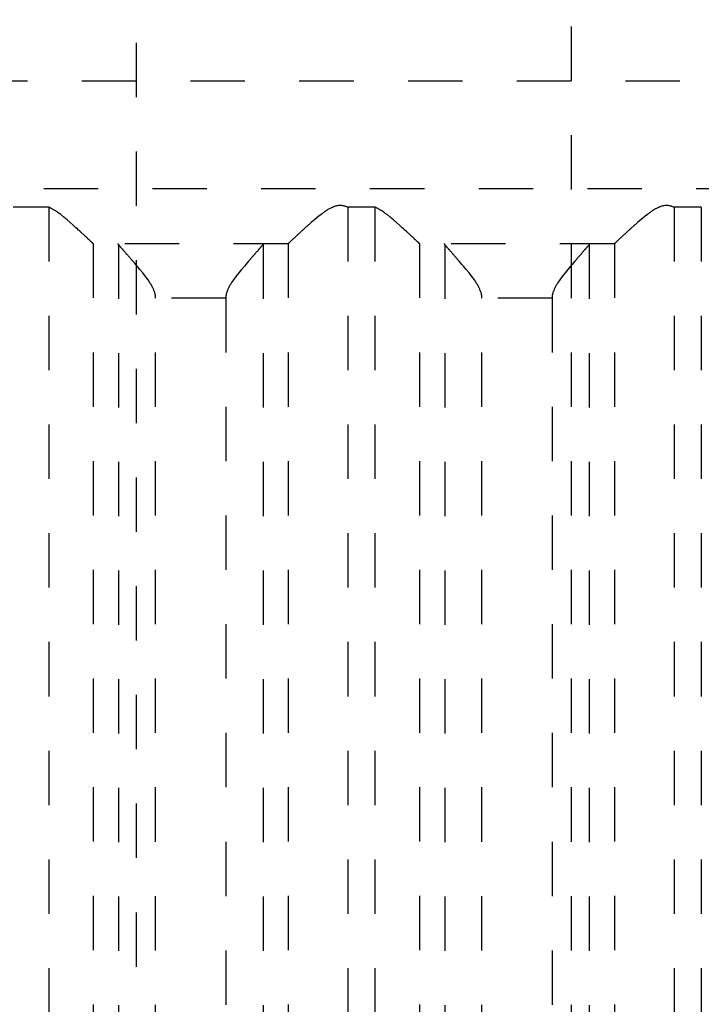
# Model space of a CAD drawing. Extents: x -70 to 70, y -1 to 571.
# Tile 7 of 13: x -18 to -6, y 235 to 253. Entities that reach past the tile are written whole.
import ezdxf

# ---------------------------------------------------------------- set-up
doc = ezdxf.new("R2010")
doc.units = 0
doc.linetypes.add('DASHED', pattern=[2, 1, -1])
doc.layers.add('AM_3', color=7, linetype='DASHED')

msp = doc.modelspace()

# ---------------------------------------------------------------- linework, layer by layer
at = {"layer": 'AM_3', "color": 6, "linetype": 'DASHED'}
for p, q in [((-8, 394.5), (-8, 167.5)), ((-16, 394.2), (-16, 134)), ((-27, 251.5), (27, 251.5)), ((-23.7, 249.517), (23.7, 249.517)), ((-17.608, 249.174), (-18.26, 249.174)), ((-17.608, 249.174), (-17.608, 202.5)), ((-12.109, 249.174), (-12.109, 202.5)), ((-11.608, 249.174), (-12.109, 249.174)), ((-11.608, 249.174), (-11.608, 202.5)), ((-5.608, 249.174), (-6.109, 249.174)), ((-6.109, 249.174), (-6.109, 202.5)), ((-5.608, 249.174), (-5.608, 202.5)), ((-16.79, 248.503), (-16.79, 202.5)), ((-13.21, 248.5), (-16.783, 248.5)), ((-16.326, 248.49), (-16.326, 202.51)), ((-13.667, 248.49), (-13.667, 202.51)), ((-13.203, 248.503), (-13.203, 202.5)), ((-10.79, 248.503), (-10.79, 202.5)), ((-7.21, 248.5), (-10.783, 248.5)), ((-10.326, 248.49), (-10.326, 202.51)), ((-7.667, 248.49), (-7.667, 202.51)), ((-7.203, 248.503), (-7.203, 202.5)), ((-14.351, 247.5), (-15.642, 247.5)), ((-15.642, 203.5), (-15.642, 247.5)), ((-14.351, 247.5), (-14.351, 203.5)), ((-8.351, 247.5), (-9.642, 247.5)), ((-9.642, 203.5), (-9.642, 247.5)), ((-8.351, 247.5), (-8.351, 203.5))]:
    msp.add_line(p, q, dxfattribs=at)
for points in [[(-16.79, 248.503, 0), (-16.79, 248.504, 0), (-16.792, 248.505, 0), (-16.793, 248.506, 0), (-16.794, 248.507, 0), (-16.795, 248.508, 0), (-16.797, 248.51, 0), (-16.799, 248.512, 0), (-16.801, 248.514, 0), (-16.804, 248.516, 0), (-16.807, 248.519, 0), (-16.808, 248.52, 0), (-16.809, 248.522, 0), (-16.813, 248.524, 0), (-16.816, 248.527, 0), (-16.819, 248.531, 0), (-16.823, 248.534, 0), (-16.827, 248.537, 0), (-16.828, 248.539, 0), (-16.83, 248.541, 0), (-16.835, 248.545, 0), (-16.839, 248.549, 0), (-16.841, 248.551, 0), (-16.843, 248.553, 0), (-16.848, 248.558, 0), (-16.853, 248.562, 0), (-16.855, 248.564, 0), (-16.858, 248.567, 0), (-16.863, 248.571, 0), (-16.868, 248.576, 0), (-16.873, 248.581, 0), (-16.879, 248.586, 0), (-16.884, 248.592, 0), (-16.887, 248.594, 0), (-16.89, 248.597, 0), (-16.896, 248.603, 0), (-16.902, 248.608, 0), (-16.908, 248.614, 0), (-16.915, 248.62, 0), (-16.921, 248.626, 0), (-16.924, 248.629, 0), (-16.928, 248.632, 0), (-16.934, 248.639, 0), (-16.941, 248.645, 0), (-16.948, 248.651, 0), (-16.955, 248.658, 0), (-16.962, 248.664, 0), (-16.966, 248.668, 0), (-16.969, 248.671, 0), (-16.976, 248.678, 0), (-16.984, 248.685, 0), (-16.991, 248.691, 0), (-16.999, 248.698, 0), (-17.006, 248.705, 0), (-17.01, 248.709, 0), (-17.014, 248.712, 0), (-17.022, 248.72, 0), (-17.029, 248.727, 0), (-17.057, 248.752, 0), (-17.081, 248.774, 0), (-17.106, 248.796, 0), (-17.158, 248.843, 0), (-17.212, 248.891, 0), (-17.269, 248.94, 0), (-17.327, 248.988, 0), (-17.387, 249.036, 0), (-17.418, 249.059, 0), (-17.448, 249.081, 0), (-17.484, 249.106, 0), (-17.495, 249.112, 0), (-17.505, 249.119, 0), (-17.511, 249.122, 0), (-17.516, 249.126, 0), (-17.526, 249.132, 0), (-17.537, 249.138, 0), (-17.548, 249.144, 0), (-17.558, 249.15, 0), (-17.569, 249.156, 0), (-17.575, 249.158, 0), (-17.58, 249.161, 0), (-17.591, 249.166, 0), (-17.602, 249.171, 0), (-17.608, 249.174, 0)], [(-12.109, 249.174, 0), (-12.116, 249.176, 0), (-12.129, 249.182, 0), (-12.143, 249.187, 0), (-12.15, 249.189, 0), (-12.157, 249.191, 0), (-12.172, 249.195, 0), (-12.186, 249.198, 0), (-12.201, 249.201, 0), (-12.217, 249.203, 0), (-12.232, 249.204, 0), (-12.24, 249.204, 0), (-12.249, 249.204, 0), (-12.265, 249.204, 0), (-12.28, 249.202, 0), (-12.295, 249.2, 0), (-12.31, 249.198, 0), (-12.325, 249.194, 0), (-12.332, 249.192, 0), (-12.339, 249.19, 0), (-12.353, 249.186, 0), (-12.367, 249.181, 0), (-12.374, 249.178, 0), (-12.381, 249.175, 0), (-12.394, 249.17, 0), (-12.408, 249.163, 0), (-12.414, 249.16, 0), (-12.421, 249.157, 0), (-12.434, 249.15, 0), (-12.447, 249.143, 0), (-12.46, 249.136, 0), (-12.473, 249.128, 0), (-12.486, 249.12, 0), (-12.492, 249.116, 0), (-12.498, 249.112, 0), (-12.511, 249.104, 0), (-12.524, 249.096, 0), (-12.536, 249.087, 0), (-12.548, 249.078, 0), (-12.561, 249.069, 0), (-12.567, 249.065, 0), (-12.573, 249.06, 0), (-12.586, 249.051, 0), (-12.598, 249.042, 0), (-12.64, 249.009, 0), (-12.712, 248.95, 0), (-12.781, 248.891, 0), (-12.814, 248.862, 0), (-12.82, 248.857, 0), (-12.83, 248.847, 0), (-12.841, 248.838, 0), (-12.846, 248.833, 0), (-12.852, 248.828, 0), (-12.862, 248.819, 0), (-12.873, 248.81, 0), (-12.883, 248.8, 0), (-12.893, 248.791, 0), (-12.903, 248.782, 0), (-12.908, 248.777, 0), (-12.913, 248.773, 0), (-12.923, 248.764, 0), (-12.932, 248.755, 0), (-12.942, 248.747, 0), (-12.952, 248.738, 0), (-12.961, 248.729, 0), (-12.966, 248.725, 0), (-12.97, 248.72, 0), (-12.98, 248.712, 0), (-12.989, 248.703, 0), (-12.998, 248.695, 0), (-13.007, 248.687, 0), (-13.016, 248.678, 0), (-13.02, 248.674, 0), (-13.025, 248.67, 0), (-13.034, 248.662, 0), (-13.042, 248.654, 0), (-13.05, 248.646, 0), (-13.059, 248.639, 0), (-13.067, 248.631, 0), (-13.071, 248.627, 0), (-13.075, 248.624, 0), (-13.082, 248.616, 0), (-13.09, 248.609, 0), (-13.097, 248.603, 0), (-13.104, 248.596, 0), (-13.111, 248.589, 0), (-13.115, 248.586, 0), (-13.118, 248.583, 0), (-13.125, 248.577, 0), (-13.131, 248.571, 0), (-13.134, 248.568, 0), (-13.137, 248.565, 0), (-13.143, 248.56, 0), (-13.149, 248.554, 0), (-13.151, 248.552, 0), (-13.154, 248.549, 0), (-13.159, 248.544, 0), (-13.164, 248.54, 0), (-13.169, 248.535, 0), (-13.173, 248.531, 0), (-13.177, 248.527, 0), (-13.179, 248.526, 0), (-13.181, 248.524, 0), (-13.185, 248.52, 0), (-13.188, 248.517, 0), (-13.191, 248.514, 0), (-13.194, 248.512, 0), (-13.197, 248.509, 0), (-13.198, 248.508, 0), (-13.199, 248.507, 0), (-13.201, 248.505, 0), (-13.203, 248.504, 0), (-13.203, 248.503, 0)], [(-10.79, 248.503, 0), (-10.79, 248.504, 0), (-10.792, 248.505, 0), (-10.793, 248.506, 0), (-10.794, 248.507, 0), (-10.795, 248.508, 0), (-10.797, 248.51, 0), (-10.799, 248.512, 0), (-10.801, 248.514, 0), (-10.804, 248.516, 0), (-10.807, 248.519, 0), (-10.808, 248.52, 0), (-10.809, 248.522, 0), (-10.813, 248.524, 0), (-10.816, 248.527, 0), (-10.819, 248.531, 0), (-10.823, 248.534, 0), (-10.827, 248.537, 0), (-10.828, 248.539, 0), (-10.83, 248.541, 0), (-10.835, 248.545, 0), (-10.839, 248.549, 0), (-10.841, 248.551, 0), (-10.843, 248.553, 0), (-10.848, 248.558, 0), (-10.853, 248.562, 0), (-10.855, 248.564, 0), (-10.858, 248.567, 0), (-10.863, 248.571, 0), (-10.868, 248.576, 0), (-10.873, 248.581, 0), (-10.879, 248.586, 0), (-10.884, 248.592, 0), (-10.887, 248.594, 0), (-10.89, 248.597, 0), (-10.896, 248.603, 0), (-10.902, 248.608, 0), (-10.908, 248.614, 0), (-10.915, 248.62, 0), (-10.921, 248.626, 0), (-10.924, 248.629, 0), (-10.928, 248.632, 0), (-10.934, 248.639, 0), (-10.941, 248.645, 0), (-10.948, 248.651, 0), (-10.955, 248.658, 0), (-10.962, 248.664, 0), (-10.966, 248.668, 0), (-10.969, 248.671, 0), (-10.976, 248.678, 0), (-10.984, 248.685, 0), (-10.991, 248.691, 0), (-10.999, 248.698, 0), (-11.006, 248.705, 0), (-11.01, 248.709, 0), (-11.014, 248.712, 0), (-11.022, 248.72, 0), (-11.029, 248.727, 0), (-11.057, 248.752, 0), (-11.081, 248.774, 0), (-11.106, 248.796, 0), (-11.158, 248.843, 0), (-11.212, 248.891, 0), (-11.269, 248.94, 0), (-11.327, 248.988, 0), (-11.387, 249.036, 0), (-11.418, 249.059, 0), (-11.448, 249.081, 0), (-11.484, 249.106, 0), (-11.495, 249.112, 0), (-11.505, 249.119, 0), (-11.511, 249.122, 0), (-11.516, 249.126, 0), (-11.526, 249.132, 0), (-11.537, 249.138, 0), (-11.548, 249.144, 0), (-11.558, 249.15, 0), (-11.569, 249.156, 0), (-11.575, 249.158, 0), (-11.58, 249.161, 0), (-11.591, 249.166, 0), (-11.602, 249.171, 0), (-11.608, 249.174, 0)], [(-6.109, 249.174, 0), (-6.116, 249.176, 0), (-6.129, 249.182, 0), (-6.143, 249.187, 0), (-6.15, 249.189, 0), (-6.157, 249.191, 0), (-6.172, 249.195, 0), (-6.186, 249.198, 0), (-6.201, 249.201, 0), (-6.217, 249.203, 0), (-6.232, 249.204, 0), (-6.24, 249.204, 0), (-6.249, 249.204, 0), (-6.265, 249.204, 0), (-6.28, 249.202, 0), (-6.295, 249.2, 0), (-6.31, 249.198, 0), (-6.325, 249.194, 0), (-6.332, 249.192, 0), (-6.339, 249.19, 0), (-6.353, 249.186, 0), (-6.367, 249.181, 0), (-6.374, 249.178, 0), (-6.381, 249.175, 0), (-6.394, 249.17, 0), (-6.408, 249.163, 0), (-6.414, 249.16, 0), (-6.421, 249.157, 0), (-6.434, 249.15, 0), (-6.447, 249.143, 0), (-6.46, 249.136, 0), (-6.473, 249.128, 0), (-6.486, 249.12, 0), (-6.492, 249.116, 0), (-6.498, 249.112, 0), (-6.511, 249.104, 0), (-6.524, 249.096, 0), (-6.536, 249.087, 0), (-6.548, 249.078, 0), (-6.561, 249.069, 0), (-6.567, 249.065, 0), (-6.573, 249.06, 0), (-6.586, 249.051, 0), (-6.598, 249.042, 0), (-6.64, 249.009, 0), (-6.712, 248.95, 0), (-6.781, 248.891, 0), (-6.814, 248.862, 0), (-6.82, 248.857, 0), (-6.83, 248.847, 0), (-6.841, 248.838, 0), (-6.846, 248.833, 0), (-6.852, 248.828, 0), (-6.862, 248.819, 0), (-6.873, 248.809, 0), (-6.883, 248.8, 0), (-6.893, 248.791, 0), (-6.903, 248.782, 0), (-6.908, 248.777, 0), (-6.913, 248.773, 0), (-6.923, 248.764, 0), (-6.932, 248.755, 0), (-6.942, 248.746, 0), (-6.952, 248.738, 0), (-6.961, 248.729, 0), (-6.966, 248.725, 0), (-6.97, 248.72, 0), (-6.98, 248.712, 0), (-6.989, 248.703, 0), (-6.998, 248.695, 0), (-7.007, 248.686, 0), (-7.016, 248.678, 0), (-7.021, 248.674, 0), (-7.025, 248.67, 0), (-7.034, 248.662, 0), (-7.042, 248.654, 0), (-7.05, 248.646, 0), (-7.059, 248.639, 0), (-7.067, 248.631, 0), (-7.071, 248.627, 0), (-7.075, 248.624, 0), (-7.082, 248.616, 0), (-7.09, 248.609, 0), (-7.097, 248.602, 0), (-7.104, 248.596, 0), (-7.111, 248.589, 0), (-7.115, 248.586, 0), (-7.118, 248.583, 0), (-7.125, 248.577, 0), (-7.131, 248.571, 0), (-7.134, 248.568, 0), (-7.137, 248.565, 0), (-7.143, 248.56, 0), (-7.149, 248.554, 0), (-7.151, 248.552, 0), (-7.154, 248.549, 0), (-7.159, 248.544, 0), (-7.164, 248.54, 0), (-7.169, 248.535, 0), (-7.173, 248.531, 0), (-7.177, 248.527, 0), (-7.179, 248.526, 0), (-7.181, 248.524, 0), (-7.185, 248.52, 0), (-7.188, 248.517, 0), (-7.191, 248.514, 0), (-7.194, 248.512, 0), (-7.197, 248.509, 0), (-7.198, 248.508, 0), (-7.199, 248.507, 0), (-7.201, 248.505, 0), (-7.203, 248.504, 0), (-7.203, 248.503, 0)], [(-16.783, 248.5, 0), (-16.784, 248.5, 0), (-16.786, 248.501, 0), (-16.789, 248.502, 0), (-16.79, 248.503, 0)], [(-16.326, 248.49, 0), (-16.328, 248.493, 0), (-16.332, 248.498, 0), (-16.336, 248.5, 0), (-16.338, 248.5, 0)], [(-15.642, 247.5, 0), (-15.642, 247.508, 0), (-15.643, 247.522, 0), (-15.644, 247.537, 0), (-15.645, 247.544, 0), (-15.646, 247.551, 0), (-15.649, 247.565, 0), (-15.651, 247.578, 0), (-15.655, 247.592, 0), (-15.658, 247.605, 0), (-15.663, 247.617, 0), (-15.665, 247.624, 0), (-15.667, 247.63, 0), (-15.672, 247.643, 0), (-15.677, 247.655, 0), (-15.682, 247.667, 0), (-15.688, 247.679, 0), (-15.694, 247.691, 0), (-15.697, 247.697, 0), (-15.7, 247.703, 0), (-15.706, 247.715, 0), (-15.712, 247.726, 0), (-15.716, 247.732, 0), (-15.719, 247.738, 0), (-15.726, 247.75, 0), (-15.733, 247.761, 0), (-15.736, 247.767, 0), (-15.74, 247.772, 0), (-15.747, 247.784, 0), (-15.754, 247.795, 0), (-15.781, 247.834, 0), (-15.829, 247.9, 0), (-15.879, 247.965, 0), (-15.931, 248.028, 0), (-15.983, 248.09, 0), (-16.008, 248.119, 0), (-16.033, 248.149, 0), (-16.062, 248.182, 0), (-16.07, 248.191, 0), (-16.078, 248.201, 0), (-16.082, 248.205, 0), (-16.086, 248.21, 0), (-16.094, 248.219, 0), (-16.102, 248.228, 0), (-16.11, 248.237, 0), (-16.117, 248.246, 0), (-16.125, 248.254, 0), (-16.129, 248.259, 0), (-16.133, 248.263, 0), (-16.14, 248.271, 0), (-16.147, 248.28, 0), (-16.155, 248.288, 0), (-16.162, 248.296, 0), (-16.169, 248.304, 0), (-16.172, 248.308, 0), (-16.176, 248.312, 0), (-16.183, 248.32, 0), (-16.189, 248.328, 0), (-16.196, 248.335, 0), (-16.203, 248.343, 0), (-16.209, 248.35, 0), (-16.212, 248.354, 0), (-16.216, 248.357, 0), (-16.222, 248.365, 0), (-16.228, 248.372, 0), (-16.234, 248.379, 0), (-16.24, 248.386, 0), (-16.246, 248.392, 0), (-16.249, 248.396, 0), (-16.251, 248.399, 0), (-16.257, 248.405, 0), (-16.262, 248.411, 0), (-16.265, 248.414, 0), (-16.268, 248.417, 0), (-16.273, 248.423, 0), (-16.277, 248.429, 0), (-16.28, 248.432, 0), (-16.282, 248.435, 0), (-16.287, 248.44, 0), (-16.291, 248.445, 0), (-16.295, 248.45, 0), (-16.299, 248.455, 0), (-16.302, 248.459, 0), (-16.304, 248.461, 0), (-16.306, 248.463, 0), (-16.309, 248.467, 0), (-16.312, 248.471, 0), (-16.315, 248.475, 0), (-16.318, 248.478, 0), (-16.32, 248.481, 0), (-16.321, 248.483, 0), (-16.322, 248.484, 0), (-16.324, 248.487, 0), (-16.325, 248.489, 0), (-16.326, 248.49, 0)], [(-13.667, 248.49, 0), (-13.668, 248.489, 0), (-13.669, 248.487, 0), (-13.671, 248.484, 0), (-13.672, 248.483, 0), (-13.673, 248.481, 0), (-13.675, 248.478, 0), (-13.678, 248.475, 0), (-13.681, 248.471, 0), (-13.684, 248.467, 0), (-13.687, 248.463, 0), (-13.689, 248.461, 0), (-13.691, 248.459, 0), (-13.694, 248.455, 0), (-13.698, 248.45, 0), (-13.702, 248.445, 0), (-13.706, 248.44, 0), (-13.711, 248.435, 0), (-13.713, 248.432, 0), (-13.716, 248.429, 0), (-13.72, 248.423, 0), (-13.725, 248.417, 0), (-13.728, 248.414, 0), (-13.731, 248.411, 0), (-13.736, 248.405, 0), (-13.742, 248.399, 0), (-13.744, 248.396, 0), (-13.747, 248.392, 0), (-13.753, 248.386, 0), (-13.759, 248.379, 0), (-13.765, 248.372, 0), (-13.771, 248.365, 0), (-13.777, 248.357, 0), (-13.781, 248.354, 0), (-13.784, 248.35, 0), (-13.79, 248.343, 0), (-13.797, 248.335, 0), (-13.804, 248.328, 0), (-13.81, 248.32, 0), (-13.817, 248.312, 0), (-13.821, 248.308, 0), (-13.824, 248.304, 0), (-13.831, 248.296, 0), (-13.838, 248.288, 0), (-13.846, 248.28, 0), (-13.853, 248.271, 0), (-13.86, 248.263, 0), (-13.864, 248.259, 0), (-13.868, 248.254, 0), (-13.876, 248.246, 0), (-13.883, 248.237, 0), (-13.891, 248.228, 0), (-13.899, 248.219, 0), (-13.907, 248.21, 0), (-13.911, 248.205, 0), (-13.915, 248.201, 0), (-13.923, 248.191, 0), (-13.931, 248.182, 0), (-13.96, 248.149, 0), (-13.985, 248.119, 0), (-14.01, 248.09, 0), (-14.062, 248.028, 0), (-14.114, 247.965, 0), (-14.164, 247.9, 0), (-14.212, 247.834, 0), (-14.239, 247.795, 0), (-14.246, 247.784, 0), (-14.253, 247.772, 0), (-14.257, 247.767, 0), (-14.26, 247.761, 0), (-14.267, 247.75, 0), (-14.274, 247.738, 0), (-14.277, 247.732, 0), (-14.281, 247.726, 0), (-14.287, 247.715, 0), (-14.293, 247.703, 0), (-14.296, 247.697, 0), (-14.299, 247.691, 0), (-14.305, 247.679, 0), (-14.311, 247.667, 0), (-14.316, 247.655, 0), (-14.321, 247.643, 0), (-14.326, 247.63, 0), (-14.328, 247.624, 0), (-14.33, 247.617, 0), (-14.335, 247.605, 0), (-14.338, 247.592, 0), (-14.342, 247.578, 0), (-14.344, 247.565, 0), (-14.347, 247.551, 0), (-14.348, 247.544, 0), (-14.349, 247.537, 0), (-14.35, 247.522, 0), (-14.351, 247.508, 0), (-14.351, 247.5, 0)], [(-13.655, 248.5, 0), (-13.657, 248.5, 0), (-13.661, 248.498, 0), (-13.665, 248.493, 0), (-13.667, 248.49, 0)], [(-13.203, 248.503, 0), (-13.204, 248.502, 0), (-13.207, 248.501, 0), (-13.209, 248.5, 0), (-13.21, 248.5, 0)], [(-10.783, 248.5, 0), (-10.784, 248.5, 0), (-10.786, 248.501, 0), (-10.789, 248.502, 0), (-10.79, 248.503, 0)], [(-10.326, 248.49, 0), (-10.328, 248.493, 0), (-10.332, 248.498, 0), (-10.336, 248.5, 0), (-10.338, 248.5, 0)], [(-9.642, 247.5, 0), (-9.642, 247.508, 0), (-9.643, 247.522, 0), (-9.644, 247.537, 0), (-9.645, 247.544, 0), (-9.646, 247.551, 0), (-9.649, 247.565, 0), (-9.651, 247.578, 0), (-9.655, 247.592, 0), (-9.658, 247.605, 0), (-9.663, 247.617, 0), (-9.665, 247.624, 0), (-9.667, 247.63, 0), (-9.672, 247.643, 0), (-9.677, 247.655, 0), (-9.682, 247.667, 0), (-9.688, 247.679, 0), (-9.694, 247.691, 0), (-9.697, 247.697, 0), (-9.7, 247.703, 0), (-9.706, 247.715, 0), (-9.712, 247.726, 0), (-9.716, 247.732, 0), (-9.719, 247.738, 0), (-9.726, 247.75, 0), (-9.733, 247.761, 0), (-9.736, 247.767, 0), (-9.74, 247.772, 0), (-9.747, 247.784, 0), (-9.754, 247.795, 0), (-9.781, 247.834, 0), (-9.829, 247.9, 0), (-9.879, 247.965, 0), (-9.931, 248.028, 0), (-9.983, 248.09, 0), (-10.008, 248.119, 0), (-10.033, 248.149, 0), (-10.062, 248.182, 0), (-10.07, 248.191, 0), (-10.078, 248.201, 0), (-10.082, 248.205, 0), (-10.086, 248.21, 0), (-10.094, 248.219, 0), (-10.102, 248.228, 0), (-10.11, 248.237, 0), (-10.117, 248.246, 0), (-10.125, 248.254, 0), (-10.129, 248.259, 0), (-10.133, 248.263, 0), (-10.14, 248.271, 0), (-10.147, 248.28, 0), (-10.155, 248.288, 0), (-10.162, 248.296, 0), (-10.169, 248.304, 0), (-10.172, 248.308, 0), (-10.176, 248.312, 0), (-10.183, 248.32, 0), (-10.189, 248.328, 0), (-10.196, 248.335, 0), (-10.203, 248.343, 0), (-10.209, 248.35, 0), (-10.212, 248.354, 0), (-10.216, 248.357, 0), (-10.222, 248.365, 0), (-10.228, 248.372, 0), (-10.234, 248.379, 0), (-10.24, 248.386, 0), (-10.246, 248.392, 0), (-10.249, 248.396, 0), (-10.251, 248.399, 0), (-10.257, 248.405, 0), (-10.262, 248.411, 0), (-10.265, 248.414, 0), (-10.268, 248.417, 0), (-10.273, 248.423, 0), (-10.277, 248.429, 0), (-10.28, 248.432, 0), (-10.282, 248.435, 0), (-10.287, 248.44, 0), (-10.291, 248.445, 0), (-10.295, 248.45, 0), (-10.299, 248.455, 0), (-10.302, 248.459, 0), (-10.304, 248.461, 0), (-10.306, 248.463, 0), (-10.309, 248.467, 0), (-10.312, 248.471, 0), (-10.315, 248.475, 0), (-10.318, 248.478, 0), (-10.32, 248.481, 0), (-10.321, 248.483, 0), (-10.322, 248.484, 0), (-10.324, 248.487, 0), (-10.325, 248.489, 0), (-10.326, 248.49, 0)], [(-7.667, 248.49, 0), (-7.668, 248.489, 0), (-7.669, 248.487, 0), (-7.671, 248.484, 0), (-7.672, 248.483, 0), (-7.673, 248.481, 0), (-7.675, 248.478, 0), (-7.678, 248.475, 0), (-7.681, 248.471, 0), (-7.684, 248.467, 0), (-7.687, 248.463, 0), (-7.689, 248.461, 0), (-7.691, 248.459, 0), (-7.694, 248.455, 0), (-7.698, 248.45, 0), (-7.702, 248.445, 0), (-7.706, 248.44, 0), (-7.711, 248.435, 0), (-7.713, 248.432, 0), (-7.716, 248.429, 0), (-7.72, 248.423, 0), (-7.725, 248.417, 0), (-7.728, 248.414, 0), (-7.731, 248.411, 0), (-7.736, 248.405, 0), (-7.742, 248.399, 0), (-7.744, 248.396, 0), (-7.747, 248.392, 0), (-7.753, 248.386, 0), (-7.759, 248.379, 0), (-7.765, 248.372, 0), (-7.771, 248.365, 0), (-7.777, 248.357, 0), (-7.781, 248.354, 0), (-7.784, 248.35, 0), (-7.79, 248.343, 0), (-7.797, 248.335, 0), (-7.804, 248.328, 0), (-7.81, 248.32, 0), (-7.817, 248.312, 0), (-7.821, 248.308, 0), (-7.824, 248.304, 0), (-7.831, 248.296, 0), (-7.838, 248.288, 0), (-7.846, 248.28, 0), (-7.853, 248.271, 0), (-7.86, 248.263, 0), (-7.864, 248.259, 0), (-7.868, 248.254, 0), (-7.876, 248.246, 0), (-7.883, 248.237, 0), (-7.891, 248.228, 0), (-7.899, 248.219, 0), (-7.907, 248.21, 0), (-7.911, 248.205, 0), (-7.915, 248.201, 0), (-7.923, 248.191, 0), (-7.931, 248.182, 0), (-7.96, 248.149, 0), (-7.985, 248.119, 0), (-8.01, 248.09, 0), (-8.062, 248.028, 0), (-8.114, 247.965, 0), (-8.164, 247.9, 0), (-8.212, 247.834, 0), (-8.239, 247.795, 0), (-8.246, 247.784, 0), (-8.253, 247.772, 0), (-8.257, 247.767, 0), (-8.26, 247.761, 0), (-8.267, 247.75, 0), (-8.274, 247.738, 0), (-8.277, 247.732, 0), (-8.281, 247.726, 0), (-8.287, 247.715, 0), (-8.293, 247.703, 0), (-8.296, 247.697, 0), (-8.299, 247.691, 0), (-8.305, 247.679, 0), (-8.311, 247.667, 0), (-8.316, 247.655, 0), (-8.321, 247.643, 0), (-8.326, 247.63, 0), (-8.328, 247.624, 0), (-8.33, 247.617, 0), (-8.335, 247.605, 0), (-8.338, 247.592, 0), (-8.342, 247.578, 0), (-8.344, 247.565, 0), (-8.347, 247.551, 0), (-8.348, 247.544, 0), (-8.349, 247.537, 0), (-8.35, 247.522, 0), (-8.351, 247.508, 0), (-8.351, 247.5, 0)], [(-7.655, 248.5, 0), (-7.657, 248.5, 0), (-7.661, 248.498, 0), (-7.665, 248.493, 0), (-7.667, 248.49, 0)], [(-7.203, 248.503, 0), (-7.204, 248.502, 0), (-7.207, 248.501, 0), (-7.209, 248.5, 0), (-7.21, 248.5, 0)]]:
    msp.add_polyline3d(points, dxfattribs=at)

doc.saveas('drawing.dxf')
